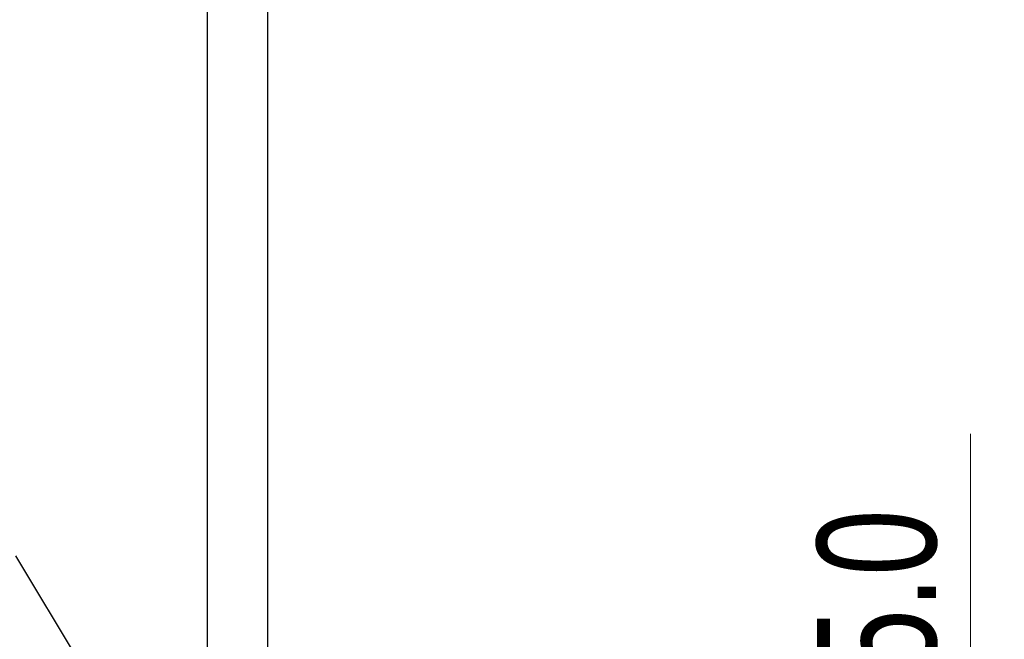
# Model space of a CAD drawing. Header units: millimetres. Extents: x 15 to 415, y 5 to 292.
# Tile 20 of 58: x 182 to 211, y 108 to 127. Entities that reach past the tile are written whole.
import ezdxf

# ---------------------------------------------------------------- set-up
doc = ezdxf.new("R2010")
doc.units = ezdxf.units.MM
doc.styles.add('SLDTEXTSTYLE0', font='TXT', dxfattribs={"width": 0.75})
doc.dimstyles.new('SLDDIMSTYLE2', dxfattribs={"dimtxt": 0.18, "dimasz": 3.302, "dimexe": 0, "dimexo": 0.0625, "dimgap": 0, "dimtad": 0, "dimtih": 1, "dimtoh": 1, "dimdec": 0, "dimrnd": 1e-09, "dimzin": 0, "dimdsep": 46, "dimtxsty": 'Standard', "dimsah": 1, "dimcen": 0.09, "dimadec": 0, "dimazin": 0, "dimtfac": 3.302, "dimtdec": 0, "dimtofl": 0, "dimtmove": 0, "dimatfit": 3, "dimfxl": 1, "dimfrac": 2, "dimtolj": 1, "dimtzin": 0, "dimarcsym": 0})
doc.dimstyles.new('SLDDIMSTYLE4', dxfattribs={"dimtxt": 3.527, "dimasz": 3.302, "dimexe": 0, "dimexo": 0.0625, "dimgap": 0.88175, "dimtad": 1, "dimdec": 1, "dimlfac": 3, "dimrnd": 1e-09, "dimzin": 4, "dimdsep": 46, "dimtxsty": 'SLDTEXTSTYLE0', "dimsah": 1, "dimcen": 0.09, "dimadec": 0, "dimazin": 1, "dimtfac": 1, "dimtdec": 1, "dimtofl": 0, "dimtmove": 0, "dimatfit": 3, "dimfxl": 1, "dimfrac": 2, "dimtolj": 1, "dimtzin": 12, "dimarcsym": 0})

# ---------------------------------------------------------------- blocks, each defined once
blk = doc.blocks.new('_D_7')
at = {"color": 7, "linetype": 'Continuous', "lineweight": 0}
for p, q in [((210.03, 100.453), (210.03, 114.528)), ((191.094, 100.453), (211.03, 100.453)), ((210.03, 92.12), (210.03, 100.453)), ((191.094, 92.12), (211.03, 92.12))]:
    blk.add_line(p, q, dxfattribs=at)
at = {"color": 7, "linetype": 'Continuous', "lineweight": 18}
for points in [[(210.03, 100.453), (209.522, 97.151), (210.538, 97.151)], [(210.03, 92.12), (210.538, 95.422), (209.522, 95.422)]]:
    blk.add_solid(points, dxfattribs=at)
at = {"color": 7, "linetype": 'Continuous', "lineweight": 18, "insert": (205.484, 105.407), "char_height": 3.527, "attachment_point": 1, "rotation": 90, "style": 'SLDTEXTSTYLE0'}
blk.add_mtext('25.0', dxfattribs=at)

msp = doc.modelspace()

# ---------------------------------------------------------------- linework, layer by layer
at = {"color": 7, "linetype": 'Continuous', "lineweight": 25}
for p, q in [((187.42197, 131.757616), (187.42197, 107.952992)), ((189.22197, 107.952992), (189.22197, 131.761123))]:
    msp.add_line(p, q, dxfattribs=at)

# ---------------------------------------------------------------- dimensions: what is measured, and where the dimension line sits
at = {"color": 7, "linetype": 'Continuous', "lineweight": 18}
dim = msp.add_linear_dim(base=(210.030105, 100.452992), p1=(190.094204, 92.119659), p2=(190.094204, 100.452992), angle=90, dimstyle='SLDDIMSTYLE4', dxfattribs=at)
dim.commit()
dim.dimension.update_dxf_attribs({"geometry": '_D_7', "text_midpoint": (210.030105, 109.967149), "dimtype": 160})

# ---------------------------------------------------------------- leaders
at = {"color": 7, "linetype": 'Continuous', "lineweight": 0}
msp.add_leader([(187.822314, 100.867813), (181.756783, 110.920543)], dimstyle='SLDDIMSTYLE2', dxfattribs=at)

doc.saveas('drawing.dxf')
